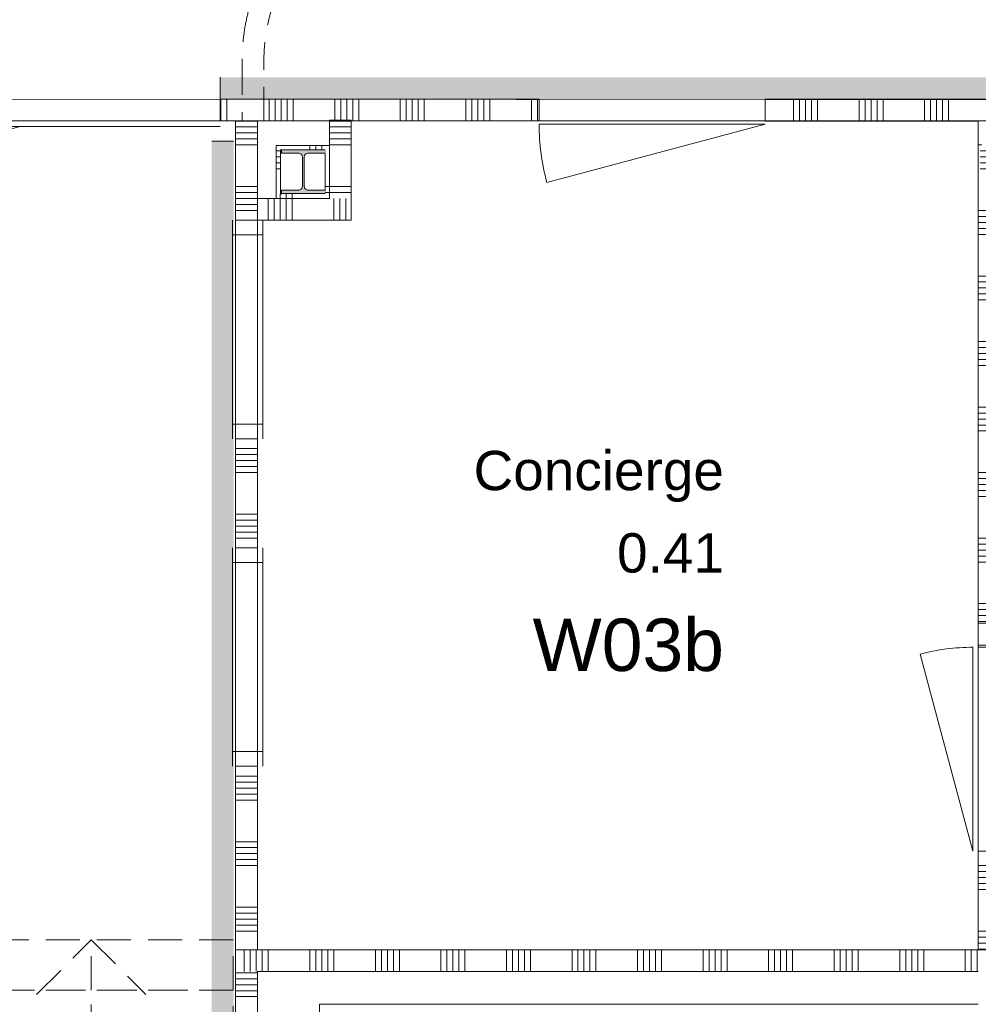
# Model space of a CAD drawing. Header units: millimetres. Extents: x -850 to 154668, y -80343 to 71019.
# Tile 29 of 147: x 28862 to 33250, y 22165 to 26674. Entities that reach past the tile are written whole.
import ezdxf
from ezdxf.enums import TextEntityAlignment as Align

# ---------------------------------------------------------------- set-up
doc = ezdxf.new("R2010")
doc.units = ezdxf.units.MM
doc.header["$MEASUREMENT"] = 0
doc.linetypes.add('B0701', pattern=[234.119993, 155.999994, -78.119999])
for name, color, linetype in [('Info Wandafwerking aanduiding', 7, 'Continuous'), ('Info Wandafwerking aanduiding Doorsnede-arcering', 7, 'Continuous'), ('New_22 NC Binnenwanden', 7, 'Continuous'), ('New_22 NC Binnenwanden Deuren', 7, 'Continuous'), ('New_22 NC Binnenwanden Doorsnede-arcering', 7, 'Continuous'), ('New_22 NC Binnenwanden Laagscheidingslijnen', 7, 'Continuous'), ('New_22 NC Binnenwanden Ramen', 7, 'Continuous'), ('New_24 Trappen', 7, 'Continuous'), ('New_Info Wandafwerking aanduiding', 7, 'Continuous'), ('New_Info Wandafwerking aanduiding Doorsnede-arcering', 7, 'Continuous'), ('New_Z Ruimtefuncties', 7, 'Continuous'), ('New_Z Ruimtefuncties Zone omranding', 7, 'Continuous'), ('New_Z Ruimtefuncties Zone tekst', 7, 'Continuous'), ('S-COLS-____-OTLN.RVT S', 7, 'Continuous'), ('S-COLS-____-OTLN.RVT S Doorsnede-arcering', 7, 'Continuous')]:
    doc.layers.add(name, color=color, linetype=linetype)
doc.styles.add('GENERATED_STYLE_1', font='arial.ttf')
doc.styles.add('GENERATED_STYLE_2', font='arial.ttf')
doc.linetypes.add('Regenwater', pattern='A,0,[1,UO-720 _wandafwerkingen BG_2022-06-211.Shx,S=11.404762,R=0,X=0,Y=0.005006],-1499.5,0', length=1499.5)

# ---------------------------------------------------------------- blocks, each defined once
blk = doc.blocks.new('Stair_4_1')
at = {"layer": 'New_24 Trappen', "color": 7, "linetype": 'B0701', "lineweight": 0}
for p, q in [((29839.8, 22460), (28539.8, 22460)), ((28939.8, 22210), (29189.8, 22460)), ((29189.8, 22230), (29189.8, 22460)), ((29189.8, 22460), (29439.8, 22210)), ((29839.8, 22230), (29839.8, 22460)), ((29839.8, 22230), (28539.8, 22230)), ((28539.8, 22230), (29839.8, 22230)), ((29189.8, 21540), (29189.8, 22230)), ((29839.8, 22000), (29839.8, 22230))]:
    blk.add_line(p, q, dxfattribs=at)
blk = doc.blocks.new('*X85')
at = {"layer": 'New_22 NC Binnenwanden Doorsnede-arcering', "color": 254, "linetype": 'Continuous', "lineweight": 0, "true_color": 0xe9ebeb}
for p, q in [((33350, 25800), (33250, 25800)), ((33350, 25772.6), (33250, 25772.6)), ((33350, 25745.1), (33250, 25745.1)), ((33350, 25717.7), (33250, 25717.7)), ((33350, 25690.3), (33250, 25690.3)), ((33350, 25500), (33250, 25500)), ((33350, 25472.6), (33250, 25472.6)), ((33350, 25445.1), (33250, 25445.1)), ((33350, 25417.7), (33250, 25417.7)), ((33350, 25390.3), (33250, 25390.3)), ((33350, 25200), (33250, 25200)), ((33350, 25172.6), (33250, 25172.6)), ((33350, 25145.1), (33250, 25145.1)), ((33350, 25117.7), (33250, 25117.7)), ((33350, 25090.3), (33250, 25090.3)), ((33350, 24900), (33250, 24900)), ((33350, 24872.6), (33250, 24872.6)), ((33350, 24845.1), (33250, 24845.1)), ((33350, 24817.7), (33250, 24817.7)), ((33350, 24790.3), (33250, 24790.3)), ((33350, 24600), (33250, 24600)), ((33350, 24572.6), (33250, 24572.6)), ((33350, 24545.1), (33250, 24545.1)), ((33350, 24517.7), (33250, 24517.7)), ((33350, 24490.3), (33250, 24490.3)), ((33350, 24300), (33250, 24300)), ((33350, 24272.6), (33250, 24272.6)), ((33350, 24245.1), (33250, 24245.1)), ((33350, 24217.7), (33250, 24217.7)), ((33350, 24190.3), (33250, 24190.3)), ((33350, 24000), (33250, 24000)), ((33350, 23972.6), (33250, 23972.6)), ((33350, 23945.1), (33250, 23945.1)), ((33350, 23917.7), (33250, 23917.7))]:
    blk.add_line(p, q, dxfattribs=at)
blk = doc.blocks.new('*X86')
at = {"layer": 'New_22 NC Binnenwanden Doorsnede-arcering', "color": 254, "linetype": 'Continuous', "lineweight": 0, "true_color": 0xe9ebeb}
blk.add_line((33266, 26100), (33250, 26100), dxfattribs=at)
blk = doc.blocks.new('*X87')
at = {"layer": 'New_22 NC Binnenwanden Doorsnede-arcering', "color": 254, "linetype": 'Continuous', "lineweight": 0, "true_color": 0xe9ebeb}
for p, q in [((33350, 26072.6), (33258, 26072.6)), ((33350, 26045.1), (33258, 26045.1)), ((33350, 26017.7), (33258, 26017.7)), ((33350, 25990.3), (33258, 25990.3))]:
    blk.add_line(p, q, dxfattribs=at)
blk = doc.blocks.new('*X89')
at = {"layer": 'New_22 NC Binnenwanden Doorsnede-arcering', "color": 254, "linetype": 'Continuous', "lineweight": 0, "true_color": 0xe9ebeb}
for p, q in [((33350, 22800), (33250, 22800)), ((33350, 22772.6), (33250, 22772.6)), ((33350, 22745.1), (33250, 22745.1)), ((33350, 22717.7), (33250, 22717.7)), ((33350, 22690.3), (33250, 22690.3)), ((33350, 22500), (33250, 22500)), ((33350, 22472.6), (33250, 22472.6)), ((33350, 22445.1), (33250, 22445.1)), ((33350, 22417.7), (33250, 22417.7))]:
    blk.add_line(p, q, dxfattribs=at)
blk = doc.blocks.new('D1 22_2')
at = {"layer": 'New_22 NC Binnenwanden Deuren', "color": 1, "linetype": 'Continuous', "lineweight": 0}
for q in [(-435.2, 241.7), (-467, 0)]:
    blk.add_line((467, 0), q, dxfattribs=at)
at = {"layer": 'New_22 NC Binnenwanden Deuren', "color": 7, "linetype": 'Continuous', "lineweight": 0}
for p, q in [((-467, -25), (-467, -125)), ((-467, -25), (-467, -125)), ((467, -25), (467, -125)), ((467, -25), (467, -125))]:
    blk.add_line(p, q, dxfattribs=at)
at = {"layer": 'New_22 NC Binnenwanden Deuren', "color": 1, "linetype": 'Continuous', "lineweight": 0}
blk.add_arc((467, 0), 934, 165, 180, dxfattribs=at)
blk = doc.blocks.new('Wall_9_1', base_point=(33350, 26210))
at = {"layer": 'New_22 NC Binnenwanden', "color": 8, "linetype": 'Continuous', "lineweight": 0, "true_color": 0x778488}
for p, q in [((33250, 23910), (33350, 23910)), ((33250, 23810), (33350, 23810)), ((33250, 23800), (33350, 23800)), ((33250, 22866), (33350, 22866))]:
    blk.add_line(p, q, dxfattribs=at)
at = {"layer": 'New_22 NC Binnenwanden', "color": 8, "linetype": 'Continuous', "lineweight": 0, "true_color": 0x778488, "flags": 128}
for points in [[(33250, 26210), (33250, 26084)], [(33250, 26210), (33350, 26210)], [(33350, 26100), (33350, 26210)], [(33350, 25858), (33350, 26092)], [(33250, 25866), (33250, 23910)], [(33350, 23910), (33350, 25750)], [(33250, 23810), (33250, 23800)], [(33350, 23800), (33350, 23810)], [(33250, 22866), (33250, 22415)], [(33350, 22415), (33350, 22866)], [(33250, 22415), (33350, 22415)]]:
    blk.add_lwpolyline(points, dxfattribs=at)
at = {"layer": 'New_22 NC Binnenwanden', "color": 8, "lineweight": 0, "true_color": 0x778488}
for name in ['*X86', '*X87', '*X85', '*X89']:
    blk.add_blockref(name, (0, 0), dxfattribs=at)
at = {"layer": 'New_22 NC Binnenwanden Deuren', "color": 1, "linetype": 'Continuous', "lineweight": 0, "xscale": -1, "zscale": 1000, "rotation": 90}
blk.add_blockref('D1 22_2', (33225, 23333), dxfattribs=at)
blk = doc.blocks.new('Wall_120_1', base_point=(29980, 26210))
at = {"layer": 'New_22 NC Binnenwanden', "color": 8, "linetype": 'B0701', "lineweight": 0, "true_color": 0x778488, "flags": 128}
for points in [[(29880, 26485), (29880, 26210)], [(29980, 26210), (29980, 26485)], [(29980, 26210), (29880, 26210)]]:
    blk.add_lwpolyline(points, dxfattribs=at)
blk = doc.blocks.new('*X897')
at = {"layer": 'New_22 NC Binnenwanden Doorsnede-arcering', "color": 254, "linetype": 'Continuous', "lineweight": 0, "true_color": 0xe9ebeb}
blk.add_line((30054.9, 25873.5), (30054.9, 25855), dxfattribs=at)
blk = doc.blocks.new('*X898')
at = {"layer": 'New_22 NC Binnenwanden Doorsnede-arcering', "color": 254, "linetype": 'Continuous', "lineweight": 0, "true_color": 0xe9ebeb}
for p, q in [((30082.3, 25875), (30082.3, 25855)), ((30109.7, 25875), (30109.7, 25855))]:
    blk.add_line(p, q, dxfattribs=at)
blk = doc.blocks.new('*X900')
at = {"layer": 'New_22 NC Binnenwanden Doorsnede-arcering', "color": 254, "linetype": 'Continuous', "lineweight": 0, "true_color": 0xe9ebeb}
blk.add_line((30054.9, 25875), (30054.9, 25873.5), dxfattribs=at)
blk = doc.blocks.new('Wall_177_1', base_point=(30056.4, 25875))
at = {"layer": 'New_22 NC Binnenwanden', "color": 8, "linetype": 'Continuous', "lineweight": 0, "true_color": 0x778488, "flags": 128}
for points in [[(30036.4, 25855), (30036.4, 25875)], [(30036.4, 25855), (30280, 25855)], [(30060, 25875), (30056.4, 25875)], [(30280, 25855), (30280, 25875)]]:
    blk.add_lwpolyline(points, dxfattribs=at)
at = {"layer": 'New_22 NC Binnenwanden', "color": 8, "lineweight": 0, "true_color": 0x778488}
for name in ['*X900', '*X897', '*X898']:
    blk.add_blockref(name, (0, 0), dxfattribs=at)
blk = doc.blocks.new('*X903')
at = {"layer": 'New_22 NC Binnenwanden Doorsnede-arcering', "color": 254, "linetype": 'Continuous', "lineweight": 0, "true_color": 0xe9ebeb}
for p, q in [((30260, 25909.7), (30280, 25909.7)), ((30260.5, 25882.3), (30280, 25882.3))]:
    blk.add_line(p, q, dxfattribs=at)
blk = doc.blocks.new('Wall_178_1', base_point=(30260, 25875))
at = {"layer": 'New_22 NC Binnenwanden', "color": 8, "linetype": 'Continuous', "lineweight": 0, "true_color": 0x778488, "flags": 128}
for points in [[(30280, 26098.3), (30260, 26098.3)], [(30280, 25875), (30280, 26098.3)], [(30260, 26060), (30260, 25893)]]:
    blk.add_lwpolyline(points, dxfattribs=at)
at = {"layer": 'New_22 NC Binnenwanden', "color": 8, "lineweight": 0, "true_color": 0x778488}
blk.add_blockref('*X903', (0, 0), dxfattribs=at)
blk = doc.blocks.new('*X907')
at = {"layer": 'New_22 NC Binnenwanden Doorsnede-arcering', "color": 254, "linetype": 'Continuous', "lineweight": 0, "true_color": 0xe9ebeb}
for p, q in [((30000, 25855), (30000, 25755)), ((30027.4, 25855), (30027.4, 25755)), ((30054.9, 25855), (30054.9, 25755)), ((30082.3, 25855), (30082.3, 25755)), ((30109.7, 25855), (30109.7, 25755))]:
    blk.add_line(p, q, dxfattribs=at)
blk = doc.blocks.new('*X908')
at = {"layer": 'New_22 NC Binnenwanden Doorsnede-arcering', "color": 254, "linetype": 'Continuous', "lineweight": 0, "true_color": 0xe9ebeb}
for p, q in [((30300, 25835), (30300, 25755)), ((30327.4, 25807.6), (30327.4, 25755)), ((30354.9, 25780.1), (30354.9, 25755))]:
    blk.add_line(p, q, dxfattribs=at)
blk = doc.blocks.new('*X909')
at = {"layer": 'New_22 NC Binnenwanden Doorsnede-arcering', "color": 254, "linetype": 'Continuous', "lineweight": 0, "true_color": 0xe9ebeb}
for p, q in [((30300, 25855), (30300, 25835)), ((30327.4, 25855), (30327.4, 25807.6)), ((30354.9, 25855), (30354.9, 25780.1))]:
    blk.add_line(p, q, dxfattribs=at)
blk = doc.blocks.new('Wall_179_1', base_point=(29850, 25855))
at = {"layer": 'New_22 NC Binnenwanden', "color": 8, "linetype": 'Continuous', "lineweight": 0, "true_color": 0x778488, "flags": 128}
for points in [[(30280, 25855), (29950, 25855)], [(30380, 25755), (30380, 25855)], [(29950, 25755), (30380, 25755)]]:
    blk.add_lwpolyline(points, dxfattribs=at)
at = {"layer": 'New_22 NC Binnenwanden', "color": 8, "lineweight": 0, "true_color": 0x778488}
for name in ['*X907', '*X909', '*X908']:
    blk.add_blockref(name, (0, 0), dxfattribs=at)
blk = doc.blocks.new('*X911')
at = {"layer": 'New_22 NC Binnenwanden Doorsnede-arcering', "color": 254, "linetype": 'Continuous', "lineweight": 0, "true_color": 0xe9ebeb}
for p, q in [((30280, 26209.7), (30314.2, 26209.7)), ((30314.2, 26209.7), (30380, 26209.7)), ((30280, 26182.3), (30314.2, 26182.3)), ((30280, 26154.9), (30314.2, 26154.9)), ((30314.2, 26182.3), (30380, 26182.3)), ((30314.2, 26154.9), (30380, 26154.9)), ((30280, 26127.4), (30314.2, 26127.4)), ((30314.2, 26127.4), (30380, 26127.4)), ((30280, 26100), (30314.2, 26100)), ((30314.2, 26100), (30380, 26100)), ((30280, 25909.7), (30314.2, 25909.7)), ((30280, 25882.3), (30314.2, 25882.3)), ((30314.2, 25909.7), (30380, 25909.7)), ((30314.2, 25882.3), (30380, 25882.3))]:
    blk.add_line(p, q, dxfattribs=at)
blk = doc.blocks.new('Wall_180_1', base_point=(30280, 25855))
at = {"layer": 'New_22 NC Binnenwanden', "color": 8, "linetype": 'Continuous', "lineweight": 0, "true_color": 0x778488, "flags": 128}
for points in [[(30380, 26214), (30280, 26214)], [(30280, 26214), (30280, 25855)], [(30380, 25855), (30380, 26214)]]:
    blk.add_lwpolyline(points, dxfattribs=at)
at = {"layer": 'New_22 NC Binnenwanden', "color": 8, "lineweight": 0, "true_color": 0x778488}
blk.add_blockref('*X911', (0, 0), dxfattribs=at)
blk = doc.blocks.new('*X1083')
at = {"layer": 'New_22 NC Binnenwanden Doorsnede-arcering', "color": 254, "linetype": 'Continuous', "lineweight": 0, "true_color": 0xe9ebeb}
for p, q in [((29972.6, 22326.5), (29972.6, 22415)), ((30000, 22315), (30000, 22415)), ((30190.3, 22315), (30190.3, 22415)), ((30217.7, 22315), (30217.7, 22415)), ((30245.1, 22315), (30245.1, 22415)), ((30272.6, 22315), (30272.6, 22415)), ((30300, 22315), (30300, 22415)), ((30490.3, 22315), (30490.3, 22415)), ((30517.7, 22315), (30517.7, 22415)), ((30545.1, 22315), (30545.1, 22415)), ((30572.6, 22315), (30572.6, 22415)), ((30600, 22315), (30600, 22415)), ((30790.3, 22315), (30790.3, 22415)), ((30817.7, 22315), (30817.7, 22415)), ((30845.1, 22315), (30845.1, 22415)), ((30872.6, 22315), (30872.6, 22415)), ((30900, 22315), (30900, 22415)), ((31090.3, 22315), (31090.3, 22415)), ((31117.7, 22315), (31117.7, 22415)), ((31145.1, 22315), (31145.1, 22415)), ((31172.6, 22315), (31172.6, 22415)), ((31200, 22315), (31200, 22415)), ((31390.3, 22315), (31390.3, 22415)), ((31417.7, 22315), (31417.7, 22415)), ((31445.1, 22315), (31445.1, 22415)), ((31472.6, 22315), (31472.6, 22415)), ((31500, 22315), (31500, 22415)), ((31690.3, 22315), (31690.3, 22415)), ((31717.7, 22315), (31717.7, 22415)), ((31745.1, 22315), (31745.1, 22415)), ((31772.6, 22315), (31772.6, 22415)), ((31800, 22315), (31800, 22415)), ((31990.3, 22315), (31990.3, 22415)), ((32017.7, 22315), (32017.7, 22415)), ((32045.1, 22315), (32045.1, 22415)), ((32072.6, 22315), (32072.6, 22415)), ((32100, 22315), (32100, 22415)), ((32290.3, 22315), (32290.3, 22415)), ((32317.7, 22315), (32317.7, 22415)), ((32345.1, 22315), (32345.1, 22415)), ((32372.6, 22315), (32372.6, 22415)), ((32400, 22315), (32400, 22415)), ((32590.3, 22315), (32590.3, 22415)), ((32617.7, 22315), (32617.7, 22415)), ((32645.1, 22315), (32645.1, 22415)), ((32672.6, 22315), (32672.6, 22415)), ((32700, 22315), (32700, 22415)), ((32890.3, 22315), (32890.3, 22415)), ((32917.7, 22315), (32917.7, 22415)), ((32945.1, 22315), (32945.1, 22415)), ((32972.6, 22315), (32972.6, 22415)), ((33000, 22315), (33000, 22415)), ((33190.3, 22315), (33190.3, 22415)), ((33217.7, 22315), (33217.7, 22415)), ((33245.1, 22315), (33245.1, 22415))]:
    blk.add_line(p, q, dxfattribs=at)
blk = doc.blocks.new('*X1090')
at = {"layer": 'New_22 NC Binnenwanden Doorsnede-arcering', "color": 254, "linetype": 'Continuous', "lineweight": 0, "true_color": 0xe9ebeb}
for p, q in [((29890.3, 22385.9), (29890.3, 22415)), ((29917.7, 22366.1), (29917.7, 22415)), ((29945.1, 22346.3), (29945.1, 22415))]:
    blk.add_line(p, q, dxfattribs=at)
blk = doc.blocks.new('*X1104')
at = {"layer": 'New_22 NC Binnenwanden Doorsnede-arcering', "color": 254, "linetype": 'Continuous', "lineweight": 0, "true_color": 0xe9ebeb}
for p, q in [((29890.3, 22315), (29890.3, 22385.9)), ((29917.7, 22315), (29917.7, 22366.1)), ((29945.1, 22315), (29945.1, 22346.3))]:
    blk.add_line(p, q, dxfattribs=at)
blk = doc.blocks.new('*X1105')
at = {"layer": 'New_22 NC Binnenwanden Doorsnede-arcering', "color": 254, "linetype": 'Continuous', "lineweight": 0, "true_color": 0xe9ebeb}
blk.add_line((29972.6, 22315), (29972.6, 22326.6), dxfattribs=at)
blk = doc.blocks.new('Wall_184_1', base_point=(30335, 22240))
at = {"layer": 'New_22 NC Binnenwanden', "color": 8, "linetype": 'Continuous', "lineweight": 0, "true_color": 0x778488, "flags": 128}
for points in [[(37836.6, 22415), (29850, 22415)], [(29850, 22415), (29850, 22315)]]:
    blk.add_lwpolyline(points, dxfattribs=at)
at = {"layer": 'New_22 NC Binnenwanden Laagscheidingslijnen', "color": 8, "linetype": 'Continuous', "lineweight": 0, "true_color": 0x778488}
for p, q in [((29988.6, 22315), (29950, 22315)), ((30235, 22315), (29988.6, 22315)), ((33250, 22315), (30235, 22315)), ((30235, 22165), (33250, 22165))]:
    blk.add_line(p, q, dxfattribs=at)
at = {"layer": 'New_22 NC Binnenwanden', "color": 8, "lineweight": 0, "true_color": 0x778488}
for name in ['*X1090', '*X1083', '*X1104', '*X1105']:
    blk.add_blockref(name, (0, 0), dxfattribs=at)
blk = doc.blocks.new('Wall_200_1', base_point=(30780, 27285))
at = {"layer": 'New_22 NC Binnenwanden', "color": 8, "linetype": 'B0701', "lineweight": 0, "true_color": 0x778488}
for radius in [900, 800]:
    blk.add_arc((30780, 26485), radius, 89.9999, 179.9999, dxfattribs=at)
blk = doc.blocks.new('Wall_201_1', base_point=(33555, 26485))
at = {"layer": 'New_22 NC Binnenwanden', "color": 8, "linetype": 'B0701', "lineweight": 0, "true_color": 0x778488}
for radius in [900, 800]:
    blk.add_arc((32755, 26485), radius, 0, 89.9998, dxfattribs=at)
blk = doc.blocks.new('*X1414')
at = {"layer": 'New_22 NC Binnenwanden Doorsnede-arcering', "color": 254, "linetype": 'Continuous', "lineweight": 0, "true_color": 0xe9ebeb}
for p, q in [((30235, 22009.7), (30314.2, 22009.7)), ((30314.2, 22009.7), (30335, 22009.7)), ((30235, 21982.3), (30314.2, 21982.3)), ((30314.2, 21982.3), (30335, 21982.3)), ((30235, 21954.9), (30314.2, 21954.9)), ((30235, 21927.4), (30314.2, 21927.4)), ((30314.2, 21954.9), (30335, 21954.9)), ((30314.2, 21927.4), (30335, 21927.4)), ((30235, 21900), (30314.2, 21900)), ((30314.2, 21900), (30335, 21900)), ((30235, 21709.7), (30314.2, 21709.7)), ((30314.2, 21709.7), (30335, 21709.7)), ((30235, 21682.3), (30314.2, 21682.3)), ((30235, 21654.9), (30314.2, 21654.9)), ((30314.2, 21682.3), (30335, 21682.3)), ((30314.2, 21654.9), (30335, 21654.9)), ((30235, 21627.4), (30314.2, 21627.4)), ((30235, 21600), (30314.2, 21600)), ((30314.2, 21627.4), (30335, 21627.4)), ((30314.2, 21600), (30335, 21600)), ((30235, 21409.7), (30314.2, 21409.7)), ((30235, 21382.3), (30314.2, 21382.3)), ((30314.2, 21409.7), (30335, 21409.7)), ((30314.2, 21382.3), (30335, 21382.3)), ((30235, 21354.9), (30245, 21354.9)), ((30235, 21327.4), (30245, 21327.4)), ((30260.5, 21354.9), (30314.2, 21354.9)), ((30260.5, 21327.4), (30314.2, 21327.4)), ((30314.2, 21354.9), (30335, 21354.9)), ((30314.2, 21327.4), (30335, 21327.4)), ((30235, 21300), (30245, 21300)), ((30260.5, 21300), (30314.2, 21300)), ((30314.2, 21300), (30335, 21300)), ((30235, 21109.7), (30314.2, 21109.7)), ((30314.2, 21109.7), (30335, 21109.7))]:
    blk.add_line(p, q, dxfattribs=at)
blk = doc.blocks.new('*X1415')
at = {"layer": 'New_22 NC Binnenwanden Doorsnede-arcering', "color": 254, "linetype": 'Continuous', "lineweight": 0, "true_color": 0xe9ebeb}
for p, q in [((29850, 22309.7), (29950, 22309.7)), ((29850, 22282.3), (29950, 22282.3)), ((29850, 22254.9), (29950, 22254.9)), ((29850, 22227.4), (29950, 22227.4)), ((29850, 22200), (29950, 22200)), ((29850, 22009.7), (29950, 22009.7)), ((29850, 21982.3), (29950, 21982.3)), ((29850, 21954.9), (29950, 21954.9)), ((29850, 21927.4), (29950, 21927.4)), ((29850, 21900), (29950, 21900)), ((29850, 21709.7), (29950, 21709.7)), ((29850, 21682.3), (29950, 21682.3)), ((29850, 21654.9), (29950, 21654.9)), ((29850, 21627.4), (29950, 21627.4)), ((29850, 21600), (29950, 21600)), ((29850, 21409.7), (29950, 21409.7)), ((29850, 21382.3), (29950, 21382.3)), ((29850, 21354.9), (29950, 21354.9)), ((29850, 21327.4), (29950, 21327.4)), ((29850, 21300), (29950, 21300)), ((29850, 21109.7), (29950, 21109.7))]:
    blk.add_line(p, q, dxfattribs=at)
blk = doc.blocks.new('D2 22_3')
at = {"layer": 'New_22 NC Binnenwanden Deuren', "color": 1, "linetype": 'Continuous', "lineweight": 0}
for p, q in [((-967, 0), (-32.9, 250.3)), ((967, 0), (32.9, 250.3)), ((-967, 0), (0, 0)), ((967, 0), (0, 0))]:
    blk.add_line(p, q, dxfattribs=at)
at = {"layer": 'New_22 NC Binnenwanden Deuren', "color": 7, "linetype": 'Continuous', "lineweight": 0}
for p, q in [((-967, -120), (-967, -20)), ((-967, -120), (-967, -20)), ((967, -120), (967, -20)), ((967, -120), (967, -20)), ((-967, -139), (-967, -120)), ((-967, -139), (-967, -120)), ((967, -139), (967, -120)), ((967, -139), (967, -120)), ((-967, -405), (-967, -139)), ((967, -405), (967, -139)), ((-967, -505), (-967, -405)), ((967, -505), (967, -405))]:
    blk.add_line(p, q, dxfattribs=at)
at = {"layer": 'New_22 NC Binnenwanden Deuren', "color": 1, "linetype": 'Continuous', "lineweight": 0}
for centre, start, end in [((-967, 0), 0, 15), ((967, 0), 165, 180)]:
    blk.add_arc(centre, 967, start, end, dxfattribs=at)
blk = doc.blocks.new('Wall_238_1', base_point=(30335, 19151))
at = {"layer": 'New_22 NC Binnenwanden', "color": 8, "linetype": 'Continuous', "lineweight": 0, "true_color": 0x778488}
for p, q in [((29950, 21085), (29850, 21085)), ((29969, 21085), (29950, 21085)), ((30235, 21085), (29969, 21085)), ((30335, 21085), (30235, 21085)), ((29950, 19151), (29850, 19151)), ((29969, 19151), (29950, 19151)), ((30235, 19151), (29969, 19151)), ((30335, 19151), (30235, 19151))]:
    blk.add_line(p, q, dxfattribs=at)
at = {"layer": 'New_22 NC Binnenwanden', "color": 8, "linetype": 'Continuous', "lineweight": 0, "true_color": 0x778488, "flags": 128}
for points in [[(29850, 22315), (29850, 21085)], [(30335, 21085), (30335, 22065)]]:
    blk.add_lwpolyline(points, dxfattribs=at)
at = {"layer": 'New_22 NC Binnenwanden Laagscheidingslijnen', "color": 8, "linetype": 'Continuous', "lineweight": 0, "true_color": 0x778488}
for p, q in [((29950, 22315), (29950, 22165)), ((29988.6, 22315), (29950, 22315)), ((30235, 22315), (29988.6, 22315)), ((29950, 22165), (29950, 21085)), ((30235, 22165), (30235, 22137.2)), ((30235, 22137.2), (30235, 22065)), ((30235, 21270.6), (30235, 22065)), ((30235, 21085), (30235, 21252.2))]:
    blk.add_line(p, q, dxfattribs=at)
at = {"layer": 'New_22 NC Binnenwanden', "color": 8, "lineweight": 0, "true_color": 0x778488}
for name in ['*X1415', '*X1414']:
    blk.add_blockref(name, (0, 0), dxfattribs=at)
at = {"layer": 'New_22 NC Binnenwanden Deuren', "color": 1, "linetype": 'Continuous', "lineweight": 0, "xscale": -1, "zscale": 1000, "rotation": 90}
blk.add_blockref('D2 22_3', (29830, 20118), dxfattribs=at)
blk = doc.blocks.new('*X1660')
at = {"layer": 'New_22 NC Binnenwanden Doorsnede-arcering', "color": 254, "linetype": 'Continuous', "lineweight": 0, "true_color": 0xe9ebeb}
for p, q in [((30056.4, 26072.6), (30036.4, 26072.6)), ((30056.4, 26045.1), (30036.4, 26045.1)), ((30056.4, 26017.7), (30036.4, 26017.7)), ((30056.4, 25990.3), (30036.4, 25990.3))]:
    blk.add_line(p, q, dxfattribs=at)
blk = doc.blocks.new('Wall_292_1', base_point=(30056.4, 25875))
at = {"layer": 'New_22 NC Binnenwanden', "color": 8, "linetype": 'Continuous', "lineweight": 0, "true_color": 0x778488, "flags": 128}
for points in [[(30036.4, 26098.3), (30036.4, 25875)], [(30036.4, 26098.3), (30056.4, 26098.3)], [(30056.4, 25875), (30056.4, 26078.3)]]:
    blk.add_lwpolyline(points, dxfattribs=at)
at = {"layer": 'New_22 NC Binnenwanden', "color": 8, "lineweight": 0, "true_color": 0x778488}
blk.add_blockref('*X1660', (0, 0), dxfattribs=at)
blk = doc.blocks.new('*X1663')
at = {"layer": 'New_22 NC Binnenwanden Doorsnede-arcering', "color": 254, "linetype": 'Continuous', "lineweight": 0, "true_color": 0xe9ebeb}
for p, q in [((30190.3, 26078.3), (30190.3, 26098.3)), ((30217.7, 26078.3), (30217.7, 26098.3)), ((30245.1, 26078.3), (30245.1, 26098.3))]:
    blk.add_line(p, q, dxfattribs=at)
blk = doc.blocks.new('Wall_293_1', base_point=(30056.4, 26078.3))
at = {"layer": 'New_22 NC Binnenwanden', "color": 8, "linetype": 'Continuous', "lineweight": 0, "true_color": 0x778488, "flags": 128}
for points in [[(30260, 26098.3), (30056.4, 26098.3)], [(30056.4, 26078.3), (30260, 26078.3)]]:
    blk.add_lwpolyline(points, dxfattribs=at)
at = {"layer": 'New_22 NC Binnenwanden', "color": 8, "lineweight": 0, "true_color": 0x778488}
blk.add_blockref('*X1663', (0, 0), dxfattribs=at)
blk = doc.blocks.new('Wall_445_1', base_point=(61261, 26310))
at = {"layer": 'Info Wandafwerking aanduiding Doorsnede-arcering', "linetype": 'Continuous', "lineweight": 0}
blk.add_hatch(color=1, dxfattribs=at).paths.add_polyline_path([(61261, 26410), (29780, 26410), (29780, 26310), (61261, 26310)])
at = {"layer": 'Info Wandafwerking aanduiding', "color": 9, "linetype": 'Continuous', "lineweight": 0, "flags": 128}
blk.add_lwpolyline([(29780, 26310), (29780, 26410)], dxfattribs=at)
blk = doc.blocks.new('Column_1_1', base_point=(30160.5, 25978))
at = {"layer": 'S-COLS-____-OTLN.RVT S Doorsnede-arcering', "linetype": 'Continuous', "lineweight": 0, "true_color": 0x778488}
for points in [[(30060.5, 25878), (30260, 25878), (30260, 25893), (30183, 25893, -0.414214), (30165, 25911), (30165, 26045, -0.414214), (30183, 26063), (30260, 26063), (30260, 26078), (30060.5, 26078), (30060.5, 26063), (30138, 26063, -0.414214), (30156, 26045), (30156, 25911, -0.414214), (30138, 25893), (30060.5, 25893)], [(30260, 26063), (30260.5, 26063), (30260.5, 26078), (30260, 26078)], [(30260.5, 25893), (30260, 25893), (30260, 25878), (30260.5, 25878)]]:
    blk.add_hatch(color=8, dxfattribs=at).paths.add_polyline_path(points)
at = {"layer": 'S-COLS-____-OTLN.RVT S', "color": 9, "linetype": 'Continuous', "lineweight": 0, "flags": 128}
for points in [[(30260, 26078), (30060.5, 26078), (30060.5, 26063), (30138, 26063, -0.414214), (30156, 26045), (30156, 25911, -0.414214), (30138, 25893), (30060.5, 25893), (30060.5, 25878)], [(30260, 25893), (30183, 25893, -0.414214), (30165, 25911), (30165, 26045, -0.414214), (30183, 26063), (30260, 26063)]]:
    blk.add_lwpolyline(points, format="xyb", dxfattribs=at)
blk.add_lwpolyline([(30060.5, 25878), (30260, 25878)], dxfattribs=at)
blk = doc.blocks.new('*X2893')
at = {"layer": 'New_22 NC Binnenwanden Doorsnede-arcering', "color": 254, "linetype": 'Continuous', "lineweight": 0, "true_color": 0xe9ebeb}
for p, q in [((29850, 26209.7), (29950, 26209.7)), ((29850, 26182.3), (29950, 26182.3)), ((29850, 26154.9), (29950, 26154.9)), ((29850, 26127.4), (29950, 26127.4)), ((29850, 26100), (29950, 26100)), ((29850, 25909.7), (29950, 25909.7)), ((29850, 25882.3), (29950, 25882.3)), ((29850, 25854.9), (29950, 25854.9)), ((29850, 25827.4), (29950, 25827.4)), ((29850, 25800), (29950, 25800))]:
    blk.add_line(p, q, dxfattribs=at)
blk = doc.blocks.new('*X2894')
at = {"layer": 'New_22 NC Binnenwanden Doorsnede-arcering', "color": 254, "linetype": 'Continuous', "lineweight": 0, "true_color": 0xe9ebeb}
for p, q in [((29850, 23209.7), (29950, 23209.7)), ((29850, 23182.3), (29950, 23182.3)), ((29850, 23154.9), (29950, 23154.9)), ((29850, 23127.4), (29950, 23127.4)), ((29850, 23100), (29950, 23100)), ((29850, 22909.7), (29950, 22909.7)), ((29850, 22882.3), (29950, 22882.3)), ((29850, 22854.9), (29950, 22854.9)), ((29850, 22827.4), (29950, 22827.4)), ((29850, 22800), (29950, 22800)), ((29850, 22609.7), (29950, 22609.7)), ((29850, 22582.3), (29950, 22582.3)), ((29850, 22554.9), (29950, 22554.9)), ((29850, 22527.4), (29950, 22527.4)), ((29850, 22500), (29950, 22500))]:
    blk.add_line(p, q, dxfattribs=at)
blk = doc.blocks.new('*X2895')
at = {"layer": 'New_22 NC Binnenwanden Doorsnede-arcering', "color": 254, "linetype": 'Continuous', "lineweight": 0, "true_color": 0xe9ebeb}
for p, q in [((29850, 24709.7), (29950, 24709.7)), ((29850, 24682.3), (29950, 24682.3)), ((29850, 24654.9), (29950, 24654.9)), ((29850, 24627.4), (29950, 24627.4)), ((29850, 24600), (29950, 24600)), ((29850, 24409.7), (29950, 24409.7)), ((29850, 24382.3), (29950, 24382.3)), ((29850, 24354.9), (29950, 24354.9)), ((29850, 24327.4), (29950, 24327.4)), ((29850, 24300), (29950, 24300))]:
    blk.add_line(p, q, dxfattribs=at)
blk = doc.blocks.new('R1 22_3')
at = {"layer": 'New_22 NC Binnenwanden Ramen', "color": 1, "linetype": 'Continuous', "lineweight": 0}
for p, q in [((-500, 0), (-433, 0)), ((-433, 0), (-433, -139)), ((-433, 0), (433, 0)), ((433, -139), (433, 0)), ((433, 0), (500, 0)), ((-433, -139), (-500, -139)), ((433, -139), (-433, -139)), ((500, -139), (433, -139))]:
    blk.add_line(p, q, dxfattribs=at)
at = {"layer": 'New_22 NC Binnenwanden Ramen', "color": 9, "linetype": 'Continuous', "lineweight": 0}
for p, q in [((-500, -14), (500, -14)), ((-500, -114), (500, -114))]:
    blk.add_line(p, q, dxfattribs=at)
at = {"layer": 'New_22 NC Binnenwanden Ramen', "color": 7, "linetype": 'Continuous', "lineweight": 0}
for p, q in [((-500, -14), (-500, -114)), ((-500, -14), (-500, -114)), ((500, -14), (500, -114)), ((500, -14), (500, -114))]:
    blk.add_line(p, q, dxfattribs=at)
blk = doc.blocks.new('Wall_598_1', base_point=(29850, 26210))
at = {"layer": 'New_22 NC Binnenwanden', "color": 8, "linetype": 'Continuous', "lineweight": 0, "true_color": 0x778488}
for p, q in [((29850, 25755), (29950, 25755)), ((29850, 24755), (29950, 24755)), ((29850, 24255), (29950, 24255)), ((29850, 23255), (29950, 23255))]:
    blk.add_line(p, q, dxfattribs=at)
at = {"layer": 'New_22 NC Binnenwanden', "color": 8, "linetype": 'Continuous', "lineweight": 0, "true_color": 0x778488, "flags": 128}
for points in [[(29850, 26210), (29850, 25755)], [(29950, 25855), (29950, 26210)], [(29850, 24755), (29850, 24255)], [(29950, 24255), (29950, 24755)], [(29850, 23255), (29850, 22415)], [(29950, 22415), (29950, 23255)], [(29950, 22415), (29850, 22415)]]:
    blk.add_lwpolyline(points, dxfattribs=at)
at = {"layer": 'New_22 NC Binnenwanden Laagscheidingslijnen', "color": 8, "linetype": 'Continuous', "lineweight": 0, "true_color": 0x778488}
blk.add_line((29850, 26210), (29950, 26210), dxfattribs=at)
at = {"layer": 'New_22 NC Binnenwanden', "color": 8, "lineweight": 0, "true_color": 0x778488}
for name in ['*X2893', '*X2895', '*X2894']:
    blk.add_blockref(name, (0, 0), dxfattribs=at)
at = {"layer": 'New_22 NC Binnenwanden Ramen', "color": 1, "linetype": 'Continuous', "lineweight": 0, "zscale": 1000, "rotation": 90}
for p in [(29836, 25255), (29836, 23755)]:
    blk.add_blockref('R1 22_3', p, dxfattribs=at)
blk = doc.blocks.new('*X3032')
at = {"layer": 'New_22 NC Binnenwanden Doorsnede-arcering', "color": 254, "linetype": 'Continuous', "lineweight": 0, "true_color": 0xe9ebeb}
for p, q in [((25582.3, 26310), (25582.3, 26210)), ((25609.7, 26310), (25609.7, 26210)), ((25800, 26310), (25800, 26210))]:
    blk.add_line(p, q, dxfattribs=at)
blk = doc.blocks.new('*X3033')
at = {"layer": 'New_22 NC Binnenwanden Doorsnede-arcering', "color": 254, "linetype": 'Continuous', "lineweight": 0, "true_color": 0xe9ebeb}
for p, q in [((29782.3, 26310), (29782.3, 26210)), ((29809.7, 26310), (29809.7, 26210))]:
    blk.add_line(p, q, dxfattribs=at)
blk = doc.blocks.new('D2 zl2 22_3')
at = {"layer": 'New_22 NC Binnenwanden Deuren', "color": 1, "linetype": 'Continuous', "lineweight": 0}
for p, q in [((-1065, 0), (-36.3, 275.6)), ((1065, 0), (36.3, 275.6)), ((-1980, 0), (-1065, 0)), ((-1065, 0), (0, 0)), ((1065, 0), (0, 0)), ((1980, 0), (1065, 0))]:
    blk.add_line(p, q, dxfattribs=at)
at = {"layer": 'New_22 NC Binnenwanden Deuren', "color": 7, "linetype": 'Continuous', "lineweight": 0}
for p, q in [((-1980, -25), (-1980, -125)), ((-1980, -25), (-1980, -125)), ((1980, -25), (1980, -125)), ((1980, -25), (1980, -125))]:
    blk.add_line(p, q, dxfattribs=at)
at = {"layer": 'New_22 NC Binnenwanden Deuren', "color": 1, "linetype": 'Continuous', "lineweight": 0}
for centre, start, end in [((-1065, 0), 0, 15), ((1065, 0), 165, 180)]:
    blk.add_arc(centre, 1065, start, end, dxfattribs=at)
blk = doc.blocks.new('Wall_633_1', base_point=(29850, 26210))
at = {"layer": 'New_22 NC Binnenwanden', "color": 8, "linetype": 'Continuous', "lineweight": 0, "true_color": 0x778488}
for p, q in [((25820, 26210), (25820, 26310)), ((29780, 26210), (29780, 26310))]:
    blk.add_line(p, q, dxfattribs=at)
at = {"layer": 'New_22 NC Binnenwanden', "color": 8, "linetype": 'Continuous', "lineweight": 0, "true_color": 0x778488, "flags": 128}
for points in [[(25820, 26310), (25575, 26310)], [(25575, 26210), (25575, 26310)], [(29950, 26310), (29780, 26310)], [(25575, 26210), (25820, 26210)], [(29780, 26210), (29850, 26210)]]:
    blk.add_lwpolyline(points, dxfattribs=at)
at = {"layer": 'New_22 NC Binnenwanden Laagscheidingslijnen', "color": 8, "linetype": 'Continuous', "lineweight": 0, "true_color": 0x778488}
blk.add_line((29850, 26210), (29950, 26210), dxfattribs=at)
at = {"layer": 'New_22 NC Binnenwanden', "color": 8, "lineweight": 0, "true_color": 0x778488}
for name in ['*X3032', '*X3033']:
    blk.add_blockref(name, (0, 0), dxfattribs=at)
at = {"layer": 'New_22 NC Binnenwanden Deuren', "color": 1, "linetype": 'Continuous', "lineweight": 0, "xscale": -1, "zscale": 1000, "rotation": 180.0000687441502}
blk.add_blockref('D2 zl2 22_3', (27800, 26185), dxfattribs=at)
blk = doc.blocks.new('*X3191')
at = {"layer": 'New_22 NC Binnenwanden Doorsnede-arcering', "color": 254, "linetype": 'Continuous', "lineweight": 0, "true_color": 0xe9ebeb}
for p, q in [((30004.3, 26310), (30004.3, 26210)), ((30031.7, 26310), (30031.7, 26210)), ((30059.2, 26310), (30059.2, 26210)), ((30086.6, 26310), (30086.6, 26210)), ((30114, 26310), (30114, 26210)), ((30304.3, 26309.9), (30304.3, 26209.9)), ((30331.7, 26309.9), (30331.7, 26209.9)), ((30359.2, 26309.9), (30359.2, 26209.9)), ((30386.6, 26309.9), (30386.6, 26209.9)), ((30414, 26309.9), (30414, 26209.9)), ((30604.3, 26309.9), (30604.3, 26209.9)), ((30631.7, 26309.9), (30631.7, 26209.9)), ((30659.2, 26309.9), (30659.2, 26209.9)), ((30686.6, 26309.9), (30686.6, 26209.9)), ((30714, 26309.9), (30714, 26209.9)), ((30904.3, 26309.8), (30904.3, 26209.8)), ((30931.7, 26309.8), (30931.7, 26209.8)), ((30959.2, 26309.8), (30959.2, 26209.8)), ((30986.6, 26309.8), (30986.6, 26209.8)), ((31014, 26309.8), (31014, 26209.8)), ((31204.3, 26309.8), (31204.3, 26209.8)), ((31231.7, 26309.8), (31231.7, 26209.8))]:
    blk.add_line(p, q, dxfattribs=at)
blk = doc.blocks.new('*X3192')
at = {"layer": 'New_22 NC Binnenwanden Doorsnede-arcering', "color": 254, "linetype": 'Continuous', "lineweight": 0, "true_color": 0xe9ebeb}
for p, q in [((32404.3, 26309.6), (32404.3, 26209.6)), ((32431.7, 26309.6), (32431.7, 26209.6)), ((32459.2, 26309.6), (32459.2, 26209.6)), ((32486.6, 26309.6), (32486.6, 26209.6)), ((32514, 26309.6), (32514, 26209.6)), ((32704.3, 26309.5), (32704.3, 26209.5)), ((32731.7, 26309.5), (32731.7, 26209.5)), ((32759.2, 26309.5), (32759.2, 26209.5)), ((32786.6, 26309.5), (32786.6, 26209.5)), ((32814, 26309.5), (32814, 26209.5)), ((33004.3, 26309.5), (33004.3, 26209.5)), ((33031.7, 26309.5), (33031.7, 26209.5)), ((33059.2, 26309.5), (33059.2, 26209.5)), ((33086.6, 26309.5), (33086.6, 26209.5)), ((33114, 26309.5), (33114, 26209.5)), ((33304.3, 26309.4), (33304.3, 26209.4)), ((33331.7, 26309.4), (33331.7, 26209.4)), ((33359.2, 26309.4), (33359.2, 26209.4)), ((33386.6, 26309.4), (33386.6, 26209.4)), ((33414, 26309.4), (33414, 26209.4)), ((33604.3, 26309.4), (33604.3, 26209.4)), ((33631.7, 26309.4), (33631.7, 26209.4)), ((33659.2, 26309.4), (33659.2, 26209.4)), ((33686.6, 26309.4), (33686.6, 26209.4)), ((33714, 26309.4), (33714, 26209.4)), ((33904.3, 26309.3), (33904.3, 26209.3)), ((33931.7, 26309.3), (33931.7, 26209.3)), ((33959.2, 26309.3), (33959.2, 26209.3)), ((33986.6, 26309.3), (33986.6, 26209.3)), ((34014, 26309.3), (34014, 26209.3)), ((34204.3, 26309.3), (34204.3, 26209.3)), ((34231.7, 26309.3), (34231.7, 26209.3)), ((34259.2, 26309.3), (34259.2, 26209.3)), ((34286.6, 26309.3), (34286.6, 26209.3)), ((34314, 26309.3), (34314, 26209.3))]:
    blk.add_line(p, q, dxfattribs=at)
blk = doc.blocks.new('*X3193')
at = {"layer": 'New_22 NC Binnenwanden Doorsnede-arcering', "color": 254, "linetype": 'Continuous', "lineweight": 0, "true_color": 0xe9ebeb}
blk.add_line((35486.6, 26309.1), (35486.6, 26209.1), dxfattribs=at)
blk = doc.blocks.new('D1 22')
at = {"layer": 'New_22 NC Binnenwanden Deuren', "color": 1, "linetype": 'Continuous', "lineweight": 0}
for q in [(-481.8, 267.6), (-517, 0)]:
    blk.add_line((517, 0), q, dxfattribs=at)
at = {"layer": 'New_22 NC Binnenwanden Deuren', "color": 7, "linetype": 'Continuous', "lineweight": 0}
for p, q in [((-517, -25), (-517, -125)), ((-517, -25), (-517, -125)), ((517, -25), (517, -125)), ((517, -25), (517, -125))]:
    blk.add_line(p, q, dxfattribs=at)
at = {"layer": 'New_22 NC Binnenwanden Deuren', "color": 1, "linetype": 'Continuous', "lineweight": 0}
blk.add_arc((517, 0), 1034, 165, 180, dxfattribs=at)
blk = doc.blocks.new('D1 22_3')
at = {"layer": 'New_22 NC Binnenwanden Deuren', "color": 1, "linetype": 'Continuous', "lineweight": 0}
for q in [(-481.8, 267.6), (-517, 0)]:
    blk.add_line((517, 0), q, dxfattribs=at)
at = {"layer": 'New_22 NC Binnenwanden Deuren', "color": 7, "linetype": 'Continuous', "lineweight": 0}
for p, q in [((-517, -114), (-517, -14)), ((-517, -114), (-517, -14)), ((517, -114), (517, -14)), ((517, -114), (517, -14))]:
    blk.add_line(p, q, dxfattribs=at)
at = {"layer": 'New_22 NC Binnenwanden Deuren', "color": 1, "linetype": 'Continuous', "lineweight": 0}
blk.add_arc((517, 0), 1034, 165, 180, dxfattribs=at)
blk = doc.blocks.new('Wall_682_1', base_point=(35600, 26209.1))
at = {"layer": 'New_22 NC Binnenwanden', "color": 8, "linetype": 'Continuous', "lineweight": 0, "true_color": 0x778488}
for p, q in [((31239.8, 26309.8), (31239.8, 26209.8)), ((32273.8, 26309.6), (32273.8, 26209.6)), ((34446, 26309.3), (34446, 26209.3)), ((35480, 26309.1), (35480, 26209.1))]:
    blk.add_line(p, q, dxfattribs=at)
at = {"layer": 'New_22 NC Binnenwanden', "color": 8, "linetype": 'Continuous', "lineweight": 0, "true_color": 0x778488, "flags": 128}
for points in [[(31239.8, 26309.8), (29950, 26310)], [(34446, 26309.3), (32273.8, 26309.6)], [(35500, 26309.1), (35480, 26309.1)], [(35500, 26209.1), (35500, 26309.1)], [(29950, 26210), (31239.8, 26209.8)], [(32273.8, 26209.6), (33250, 26209.4)], [(33350, 26209.4), (34446, 26209.3)], [(35480, 26209.1), (35500, 26209.1)]]:
    blk.add_lwpolyline(points, dxfattribs=at)
at = {"layer": 'New_22 NC Binnenwanden', "color": 8, "lineweight": 0, "true_color": 0x778488}
for name in ['*X3191', '*X3192', '*X3193']:
    blk.add_blockref(name, (0, 0), dxfattribs=at)
at = {"layer": 'New_22 NC Binnenwanden Deuren', "color": 1, "linetype": 'Continuous', "lineweight": 0, "zscale": 1000, "rotation": 359.9906343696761}
blk.add_blockref('D1 22', (34963, 26334.2), dxfattribs=at)
at = {"layer": 'New_22 NC Binnenwanden Deuren', "color": 1, "linetype": 'Continuous', "lineweight": 0, "xscale": -1, "zscale": 1000, "rotation": 179.9906343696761}
blk.add_blockref('D1 22_3', (31756.8, 26195.7), dxfattribs=at)
blk = doc.blocks.new('Concierge_0.41_34_1', base_point=(31525.5, 24174.6))
at = {"layer": 'New_Z Ruimtefuncties Zone tekst', "color": 2, "lineweight": 0}
for tag, height, style, p in [('DUMMY_938', 180, 'GENERATED_STYLE_1', (32085.8, 24740.4)), ('ROOM_NAME', 180, 'GENERATED_STYLE_1', (32085.8, 24699.2)), ('DUMMY_939', 180, 'GENERATED_STYLE_1', (32085.8, 24363.2)), ('ROOM_NUMBER', 180, 'GENERATED_STYLE_1', (32085.8, 24322.1)), ('stWallCovering', 240, 'GENERATED_STYLE_2', (32085.8, 23931.2))]:
    blk.add_attdef(tag, text='', height=height, dxfattribs=dict(at, style=style)).set_placement(p, align=Align.TOP_RIGHT)
at = {"layer": 'New_Z Ruimtefuncties Zone tekst', "color": 2, "lineweight": 0, "style": 'GENERATED_STYLE_2'}
blk.add_attdef('DUMMY_940', text='', height=240, dxfattribs=at).set_placement((30965.1, 23986.1), align=Align.TOP_LEFT)
blk = doc.blocks.new('Wall_733_1', base_point=(29841.6, 26118.1))
at = {"layer": 'New_Info Wandafwerking aanduiding Doorsnede-arcering', "linetype": 'Continuous', "lineweight": 0}
blk.add_hatch(color=1, dxfattribs=at).paths.add_polyline_path([(29741.6, 26118.1), (29741.6, 21233.1), (29841.6, 21233.1), (29841.6, 26118.1)])
at = {"layer": 'New_Info Wandafwerking aanduiding', "color": 9, "linetype": 'Continuous', "lineweight": 0, "flags": 128}
blk.add_lwpolyline([(29841.6, 26118.1), (29741.6, 26118.1)], dxfattribs=at)

msp = doc.modelspace()

# ---------------------------------------------------------------- linework, layer by layer
at = {"layer": 'New_Z Ruimtefuncties Zone omranding', "color": 41, "linetype": 'Continuous', "lineweight": 0, "true_color": 0xffdd55, "flags": 128}
msp.add_lwpolyline([(31099.6, 40683.4), (25750.6, 40684), (25751.5, 36010), (25751.5, 26510), (25750.7, 26510), (25750.7, 26310), (47275.4, 26304), (47275.4, 29976.7), (41640, 29976.5), (41640, 30000), (40840.2, 30000), (40840.2, 29975), (38700, 29975), (38700, 30304.9), (31450.3, 30305), (31450.9, 38644.9), (31101.1, 38645)], close=True, dxfattribs=at)
at = {"layer": 'New_Z Ruimtefuncties Zone omranding', "color": 32, "linetype": 'Continuous', "lineweight": 0, "true_color": 0xba661c, "flags": 128}
msp.add_lwpolyline([(29850, 26210), (25700, 26210), (25700, 24599.8), (25700, 24599.8), (25700, 17707.8), (26105.2, 17707.8), (26105.2, 17539.8), (29505, 17539.8), (29505, 17707.8), (29850, 17707.8)], close=True, dxfattribs=at)
at = {"layer": 'New_Z Ruimtefuncties Zone omranding', "color": 21, "linetype": 'Continuous', "lineweight": 0, "true_color": 0xffaa55, "flags": 128}
msp.add_lwpolyline([(29950, 26210), (29950, 22415), (33250, 22415), (33250, 25850), (33250, 26210), (30285, 26210)], close=True, dxfattribs=at)

# ---------------------------------------------------------------- block references
at = {"layer": 'Info Wandafwerking aanduiding', "color": 1, "lineweight": 0}
msp.add_blockref('Wall_445_1', (61261, 26310), dxfattribs=at)
at = {"layer": 'New_22 NC Binnenwanden', "color": 8, "lineweight": 0, "true_color": 0x778488}
for name, p in [('Wall_200_1', (30780, 27285)), ('Wall_201_1', (33555, 26485)), ('Wall_682_1', (35600, 26209.1)), ('Wall_120_1', (29980, 26210)), ('Wall_633_1', (29850, 26210)), ('Wall_598_1', (29850, 26210)), ('Wall_180_1', (30280, 25855)), ('Wall_9_1', (33350, 26210)), ('Wall_292_1', (30056.4, 25875)), ('Wall_293_1', (30056.4, 26078.3)), ('Wall_178_1', (30260, 25875)), ('Wall_179_1', (29850, 25855)), ('Wall_177_1', (30056.4, 25875)), ('Wall_184_1', (30335, 22240)), ('Wall_238_1', (30335, 19151))]:
    msp.add_blockref(name, p, dxfattribs=at)
at = {"layer": 'New_24 Trappen', "color": 7, "linetype": 'Regenwater', "lineweight": 0}
msp.add_blockref('Stair_4_1', (0, 0), dxfattribs=at)
at = {"layer": 'New_Info Wandafwerking aanduiding', "color": 1, "lineweight": 0}
msp.add_blockref('Wall_733_1', (29841.6, 26118.1), dxfattribs=at)
at = {"layer": 'New_Z Ruimtefuncties', "color": 2, "linetype": 'Continuous', "lineweight": 0}
msp.add_blockref('Concierge_0.41_34_1', (31525.5, 24174.6), dxfattribs=at).add_auto_attribs({'ROOM_NAME': 'Concierge', 'ROOM_NUMBER': '0.41', 'stWallCovering': 'W03b'})
at = {"layer": 'S-COLS-____-OTLN.RVT S', "color": 3, "lineweight": 0}
msp.add_blockref('Column_1_1', (30160.5, 25978), dxfattribs=at)

doc.saveas('drawing.dxf')
